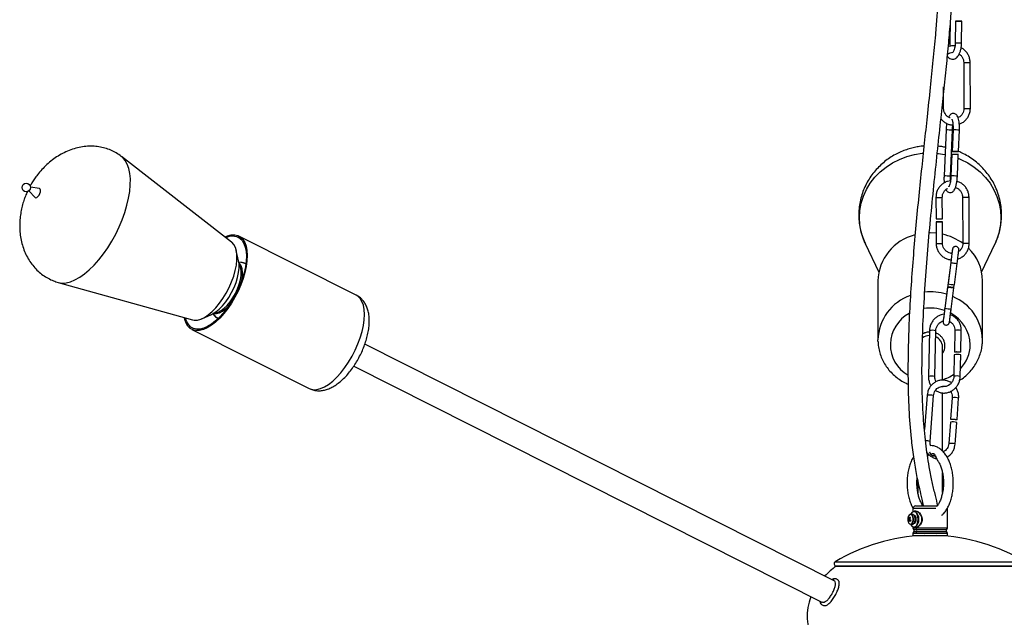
# Model space of a CAD drawing. Header units: millimetres. Extents: x 480 to 865, y 441 to 710.
# Tile 2 of 23: x 480 to 520, y 474 to 498. Entities that reach past the tile are written whole.
import ezdxf

# ---------------------------------------------------------------- set-up
doc = ezdxf.new("R2010")
doc.units = ezdxf.units.MM

msp = doc.modelspace()

# ---------------------------------------------------------------- linework, layer by layer
at = {"color": 7, "linetype": 'Continuous', "lineweight": 25}
for p, q in [((517.507, 497.098), (517.521, 497.968)), ((517.724, 497.966), (517.71, 497.09)), ((517.97, 497.086), (517.984, 497.962)), ((518.054, 496.29), (518.064, 494.42)), ((518.324, 494.421), (518.314, 496.291)), ((517.239, 494.415), (517.235, 495.291)), ((517.337, 493.545), (517.256, 491.677)), ((517.515, 491.665), (517.597, 493.533)), ((517.62, 493.546), (517.582, 492.673)), ((517.841, 492.662), (517.879, 493.534)), ((517.576, 492.553), (517.538, 491.678)), ((517.586, 492.764), (517.563, 492.772)), ((517.798, 491.666), (517.836, 492.542)), ((488.309, 488.989), (483.841, 492.46)), ((480.064, 491.065), (480.326, 490.804)), ((480.505, 491.159), (480.139, 491.214)), ((516.925, 490.805), (516.93, 489.931)), ((517.19, 489.932), (517.185, 490.806)), ((518.01, 490.811), (518.019, 488.941)), ((518.279, 488.942), (518.27, 490.812)), ((516.93, 489.811), (516.935, 488.935)), ((517.195, 488.936), (517.19, 489.812)), ((493.37, 486.832), (488.608, 489.232)), ((514.056, 488.927), (514.604, 487.771)), ((518.782, 487.771), (519.329, 488.927)), ((488.594, 488.229), (488.5, 488.649)), ((488.724, 488.158), (488.606, 488.168)), ((517.526, 488.163), (517.285, 486.308)), ((517.53, 488.152), (517.417, 487.285)), ((517.675, 487.252), (517.787, 488.118)), ((481.265, 487.348), (486.713, 485.822)), ((514.568, 487.415), (514.568, 485.015)), ((518.818, 485.015), (518.818, 487.415)), ((517.402, 487.166), (517.288, 486.297)), ((517.546, 486.264), (517.659, 487.133)), ((517.654, 487.134), (517.67, 487.252)), ((487.1, 485.871), (487.494, 486.044)), ((487.55, 486.072), (487.628, 485.983)), ((486.695, 485.437), (491.457, 483.037)), ((516.664, 485.387), (516.622, 483.524)), ((516.882, 483.519), (516.924, 485.381)), ((517.694, 485.395), (517.675, 484.525)), ((517.935, 484.519), (517.954, 485.389)), ((514.568, 484.963), (514.568, 485.015)), ((512.787, 475.227), (493.72, 484.836)), ((517.193, 483.376), (517.193, 484.735)), ((517.672, 484.406), (517.652, 483.533)), ((517.912, 483.527), (517.932, 484.4)), ((493.27, 483.943), (512.285, 474.36)), ((516.569, 482.766), (516.463, 481.369)), ((516.688, 480.887), (516.829, 482.746)), ((517.193, 480.49), (517.193, 482.858)), ((517.59, 482.661), (517.524, 481.792)), ((517.783, 481.772), (517.849, 482.641)), ((517.515, 481.673), (517.449, 480.801)), ((517.708, 480.781), (517.774, 481.653)), ((516.813, 480.307), (516.868, 480.307)), ((517.193, 478.805), (517.193, 479.6)), ((516.193, 479.258), (516.193, 478.796)), ((515.993, 478.162), (515.993, 478.028)), ((516.093, 478.262), (516.196, 478.262)), ((516.196, 478.262), (516.976, 478.262)), ((517.393, 477.374), (517.393, 478.162)), ((515.8, 477.758), (515.866, 477.739)), ((515.865, 477.679), (515.893, 477.69)), ((515.971, 477.92), (515.904, 477.92)), ((516.106, 478.045), (516.039, 478.045)), ((516.109, 477.82), (516.068, 477.82)), ((515.808, 477.656), (515.837, 477.668)), ((515.839, 477.675), (515.846, 477.675)), ((515.904, 477.52), (515.971, 477.52)), ((515.993, 477.412), (515.993, 477.374)), ((516.039, 477.395), (516.105, 477.395)), ((516.068, 477.62), (516.109, 477.62)), ((515.993, 477.15), (515.993, 477.062)), ((515.993, 477.062), (516.113, 477.062)), ((516.113, 477.062), (517.393, 477.062)), ((516.193, 477.062), (516.193, 477.049)), ((517.193, 477.049), (517.193, 477.062)), ((517.393, 477.062), (517.393, 477.15)), ((512.871, 475.829), (520.515, 475.829)), ((512.872, 475.817), (516.693, 475.817)), ((516.193, 475.829), (516.193, 475.817)), ((516.693, 475.817), (520.513, 475.817)), ((517.193, 475.817), (517.193, 475.829))]:
    msp.add_line(p, q, dxfattribs=at)
at = {"color": 8, "linetype": 'Continuous', "lineweight": 25}
for p, q in [((517.551, 492.49), (517.573, 492.483)), ((517.29, 486.307), (517.285, 486.308)), ((516.611, 480.346), (516.582, 480.346)), ((516.863, 480.31), (516.828, 480.31)), ((516.113, 478.162), (515.993, 478.162)), ((516.92, 478.162), (516.113, 478.162)), ((515.993, 477.374), (516.113, 477.374)), ((516.141, 477.299), (516.026, 477.299)), ((516.113, 477.374), (517.393, 477.374)), ((517.359, 477.299), (516.141, 477.299)), ((516.113, 477.15), (515.993, 477.15)), ((516.026, 477.225), (516.141, 477.225)), ((517.393, 477.15), (516.113, 477.15)), ((516.141, 477.225), (517.359, 477.225)), ((512.827, 475.987), (516.693, 475.987)), ((516.693, 475.987), (520.559, 475.987))]:
    msp.add_line(p, q, dxfattribs=at)
at = {"color": 7, "linetype": 'Continuous', "lineweight": 25, "flags": 128}
for points in [[(517.972, 497.963), (517.942, 497.963), (517.898, 497.964), (517.848, 497.965), (517.799, 497.966), (517.758, 497.966), (517.732, 497.966), (517.724, 497.966), (517.737, 497.966), (517.767, 497.965), (517.81, 497.964), (517.86, 497.964), (517.909, 497.963), (517.95, 497.962), (517.976, 497.962), (517.984, 497.962), (517.972, 497.963)], [(517.837, 492.662), (517.814, 492.662), (517.776, 492.663), (517.728, 492.665), (517.678, 492.667), (517.632, 492.67), (517.599, 492.672), (517.583, 492.673), (517.586, 492.673), (517.609, 492.673), (517.647, 492.672), (517.695, 492.67), (517.745, 492.668), (517.791, 492.665), (517.824, 492.663), (517.84, 492.662), (517.837, 492.662)], [(480.326, 490.804), (480.35, 490.791), (480.392, 490.8), (480.44, 490.835), (480.486, 490.891), (480.522, 490.961), (480.545, 491.032), (480.549, 491.095), (480.535, 491.139), (480.505, 491.159), (480.505, 491.159)], [(517.073, 489.811), (517.122, 489.811), (517.161, 489.812), (517.185, 489.812), (517.19, 489.812), (517.175, 489.813), (517.143, 489.813), (517.098, 489.813), (517.047, 489.812), (516.999, 489.812), (516.96, 489.812), (516.936, 489.811), (516.931, 489.811), (516.946, 489.811), (516.978, 489.811), (517.023, 489.811), (517.073, 489.811)], [(488.042, 489.196), (488.142, 489.237), (488.294, 489.275), (488.435, 489.28), (488.562, 489.252), (488.674, 489.191), (488.769, 489.098)], [(516.933, 489.35), (516.693, 489.362), (516.657, 489.362)], [(488.769, 489.098), (488.844, 488.975), (488.899, 488.824), (488.932, 488.648), (488.944, 488.449), (488.933, 488.231), (488.901, 487.998), (488.847, 487.753), (488.773, 487.501), (488.679, 487.246), (488.568, 486.993), (488.442, 486.746), (488.301, 486.509), (488.15, 486.285), (487.99, 486.08), (487.824, 485.897), (487.656, 485.737), (487.487, 485.606), (487.321, 485.503), (487.161, 485.433), (487.009, 485.394), (486.868, 485.389), (486.74, 485.417), (486.628, 485.478), (486.534, 485.571), (486.459, 485.694), (486.404, 485.845), (486.388, 485.913)], [(488.737, 489.049), (488.81, 488.929), (488.864, 488.782), (488.896, 488.611), (488.907, 488.418), (488.897, 488.206), (488.866, 487.979), (488.813, 487.741), (488.741, 487.496), (488.65, 487.249), (488.542, 487.003), (488.419, 486.762), (488.283, 486.532), (488.136, 486.315), (487.98, 486.116), (487.819, 485.937), (487.655, 485.782), (487.491, 485.654), (487.33, 485.555), (487.174, 485.486), (487.027, 485.449), (486.89, 485.444), (486.766, 485.471), (486.657, 485.531), (486.566, 485.621), (486.492, 485.74), (486.439, 485.887), (486.436, 485.9)], [(486.713, 485.822), (486.791, 485.808), (486.92, 485.815), (487.061, 485.855), (487.208, 485.926), (487.361, 486.029), (487.516, 486.16), (487.669, 486.318), (487.817, 486.498), (487.958, 486.697), (488.089, 486.912), (488.206, 487.137), (488.308, 487.368), (488.392, 487.601), (488.458, 487.83), (488.502, 488.051), (488.525, 488.26), (488.526, 488.453), (488.505, 488.624), (488.462, 488.772), (488.399, 488.892), (488.317, 488.983), (488.309, 488.989)], [(487.494, 486.044), (487.537, 486.065), (487.671, 486.148), (487.808, 486.261), (487.944, 486.399), (488.075, 486.561), (488.198, 486.741), (488.31, 486.935), (488.408, 487.138), (488.49, 487.344), (488.552, 487.549), (488.594, 487.746), (488.615, 487.932), (488.613, 488.1), (488.594, 488.229)], [(517.659, 487.133), (517.649, 487.135), (517.621, 487.139), (517.579, 487.144), (517.53, 487.151), (517.481, 487.157), (517.439, 487.162), (517.411, 487.166), (517.402, 487.166), (517.411, 487.165), (517.44, 487.161), (517.481, 487.155), (517.531, 487.148), (517.58, 487.142), (517.622, 487.137), (517.65, 487.134), (517.659, 487.133)], [(517.847, 484.51), (517.797, 484.511), (517.748, 484.513), (517.707, 484.517), (517.682, 484.521), (517.675, 484.526), (517.688, 484.53), (517.719, 484.533), (517.762, 484.534), (517.813, 484.533), (517.862, 484.531), (517.902, 484.528), (517.928, 484.523), (517.934, 484.519), (517.922, 484.515), (517.891, 484.512), (517.847, 484.51)], [(517.609, 481.776), (517.566, 481.782), (517.536, 481.787), (517.524, 481.792), (517.532, 481.795), (517.558, 481.796), (517.599, 481.795), (517.648, 481.792), (517.698, 481.788), (517.741, 481.783), (517.771, 481.777), (517.783, 481.773), (517.775, 481.77), (517.749, 481.768), (517.708, 481.769), (517.659, 481.772), (517.609, 481.776)], [(516.207, 477.72), (516.196, 477.828), (516.166, 477.922), (516.119, 477.993), (516.061, 478.03), (516, 478.03), (515.942, 477.993), (515.895, 477.922), (515.894, 477.919)], [(515.894, 477.521), (515.895, 477.517), (515.942, 477.447), (516, 477.41), (516.061, 477.41), (516.119, 477.447), (516.166, 477.517), (516.196, 477.612), (516.207, 477.72)], [(515.994, 477.602), (516.013, 477.672), (516.014, 477.75), (515.999, 477.824), (515.97, 477.881), (515.93, 477.914), (515.904, 477.92)], [(516.061, 477.602), (516.08, 477.672), (516.082, 477.75), (516.067, 477.824), (516.037, 477.881), (515.997, 477.914), (515.971, 477.92)], [(516.127, 477.72), (516.12, 477.786), (516.099, 477.842), (516.067, 477.879), (516.03, 477.892), (516.027, 477.892)], [(516.027, 477.548), (516.03, 477.547), (516.067, 477.561), (516.099, 477.598), (516.12, 477.654), (516.127, 477.72)], [(516.039, 478.045), (516.083, 478.035), (516.138, 477.992), (516.183, 477.92), (516.211, 477.826), (516.221, 477.72)], [(516.221, 477.72), (516.211, 477.614), (516.183, 477.52), (516.138, 477.448), (516.083, 477.405), (516.039, 477.395)]]:
    msp.add_lwpolyline(points, dxfattribs=at)
at = {"color": 8, "linetype": 'Continuous', "lineweight": 25, "flags": 128}
for points in [[(514.056, 488.927), (513.979, 489.108), (513.89, 489.392), (513.837, 489.683), (513.819, 489.978), (513.837, 490.273), (513.891, 490.564), (513.981, 490.848), (514.104, 491.12), (514.26, 491.379), (514.447, 491.62), (514.662, 491.84), (514.902, 492.036), (515.165, 492.207), (515.448, 492.35), (515.745, 492.463), (516.055, 492.544), (516.373, 492.594), (516.404, 492.597)], [(516.981, 492.597), (517.017, 492.593), (517.294, 492.552)], [(481.266, 487.347), (481.268, 487.347), (481.42, 487.324), (481.585, 487.333), (481.76, 487.376), (481.944, 487.452), (482.135, 487.558), (482.33, 487.695), (482.526, 487.861), (482.721, 488.052), (482.912, 488.268), (483.098, 488.505), (483.276, 488.76), (483.443, 489.031), (483.598, 489.313), (483.738, 489.603), (483.862, 489.897), (483.968, 490.192), (484.055, 490.485), (484.122, 490.77), (484.168, 491.046), (484.192, 491.307), (484.194, 491.552), (484.175, 491.777), (484.133, 491.978), (484.071, 492.155), (483.988, 492.304), (483.885, 492.423), (483.842, 492.46)], [(517.83, 492.395), (517.942, 492.348), (518.224, 492.205), (518.486, 492.034), (518.726, 491.837), (518.941, 491.617), (519.127, 491.376), (519.283, 491.117), (519.406, 490.844), (519.495, 490.56), (519.549, 490.269), (519.567, 489.974), (519.548, 489.679), (519.494, 489.388), (519.405, 489.104), (519.329, 488.927)], [(487.613, 486.109), (487.646, 486.111), (487.759, 486.14), (487.879, 486.202), (488.003, 486.295), (488.128, 486.415), (488.248, 486.56), (488.36, 486.723), (488.461, 486.901), (488.547, 487.086), (488.616, 487.274), (488.665, 487.458), (488.693, 487.633), (488.699, 487.792), (488.682, 487.931), (488.644, 488.045), (488.614, 488.095)], [(488.716, 487.424), (488.718, 487.432), (488.746, 487.606), (488.752, 487.766), (488.735, 487.904), (488.696, 488.018), (488.637, 488.104), (488.611, 488.127)], [(517.53, 488.152), (517.53, 488.152), (517.54, 488.15), (517.568, 488.146), (517.61, 488.14), (517.659, 488.134), (517.708, 488.127), (517.75, 488.122), (517.778, 488.119), (517.787, 488.118), (517.787, 488.118)], [(491.457, 483.037), (491.503, 483.017), (491.63, 482.989), (491.771, 482.994), (491.923, 483.033), (492.083, 483.103), (492.249, 483.206), (492.418, 483.337), (492.587, 483.497), (492.752, 483.68), (492.912, 483.885), (493.064, 484.109), (493.204, 484.346), (493.331, 484.593), (493.442, 484.846), (493.535, 485.101), (493.61, 485.353), (493.663, 485.598), (493.696, 485.831), (493.706, 486.049), (493.695, 486.248), (493.661, 486.424), (493.606, 486.575), (493.531, 486.698)], [(493.531, 486.698), (493.437, 486.791), (493.37, 486.832)], [(487.585, 486.092), (487.598, 486.089), (487.699, 486.084), (487.811, 486.114), (487.932, 486.176), (488.056, 486.268), (488.18, 486.389), (488.213, 486.426)], [(516.64, 480.342), (516.639, 480.341), (516.635, 480.34), (516.631, 480.339), (516.625, 480.34), (516.618, 480.343), (516.611, 480.346)], [(516.813, 480.307), (516.82, 480.307), (516.828, 480.31)], [(515.979, 477.606), (515.997, 477.674), (515.999, 477.749), (515.984, 477.82), (515.956, 477.875), (515.917, 477.907), (515.875, 477.911), (515.836, 477.885), (515.804, 477.834), (515.795, 477.805)], [(515.795, 477.635), (515.799, 477.62), (515.828, 477.564), (515.866, 477.533), (515.908, 477.529), (515.948, 477.555), (515.979, 477.606)]]:
    msp.add_lwpolyline(points, dxfattribs=at)
at = {"color": 7, "linetype": 'Continuous', "lineweight": 25}
msp.add_circle((479.966, 491.208), 0.173, dxfattribs=at)
at = {"color": 8, "linetype": 'Continuous', "lineweight": 25}
for centre, radius, start, end in [((517.496, 499.592), 2.494, 268.889, 270.2578), ((517.994, 506.561), 9.475, 268.284, 269.8563), ((518.122, 501.891), 5.602, 269.306, 270.7694), ((518.2, 501.621), 5.331, 269.9727, 271.2295), ((517.177, 496.659), 2.245, 269.9808, 271.5918), ((518.131, 500.005), 5.586, 269.3036, 270.771), ((518.209, 499.751), 5.331, 269.9727, 271.2295), ((517.309, 489.91), 3.635, 85.4594, 89.5585), ((517.594, 489.969), 3.577, 85.4243, 89.5897), ((517.227, 488.036), 3.64, 85.4632, 89.5562), ((517.513, 488.113), 3.564, 85.4189, 89.5991), ((516.992, 497.652), 6.848, 269.4384, 270.6354), ((517.071, 496.124), 5.319, 269.9716, 271.2312), ((518.078, 496.412), 5.602, 269.306, 270.7694), ((518.155, 496.142), 5.331, 269.9727, 271.2295), ((517.002, 495.782), 6.848, 269.4384, 270.6354), ((517.08, 494.267), 5.332, 269.9727, 271.2294), ((518.087, 494.526), 5.586, 269.3036, 270.771), ((518.165, 494.272), 5.331, 269.9727, 271.2295), ((488.703, 487.887), 0.271, 48.2206, 85.5823), ((516.693, 484.656), 2.306, 73.2606, 95.5142), ((516.533, 484.96), 1.966, 109.1569, 178.4118), ((516.874, 484.972), 1.945, 1.2651, 67.8291), ((516.508, 484.816), 1.432, 117.5716, 239.9758), ((516.693, 484.541), 1.763, 70.6336, 98.4412), ((517.934, 490.251), 4.006, 260.7318, 264.4515), ((516.839, 484.784), 1.479, 1.1992, 62.3143), ((487.831, 486.158), 0.268, 220.6743, 258.539), ((516.783, 484.885), 0.516, 74.1037, 103.3119), ((517.813, 484.88), 0.529, 74.475, 102.9444), ((516.898, 484.824), 1.42, 316.0056, 359.621), ((516.741, 483.021), 0.517, 74.1638, 103.2789), ((516.716, 485.015), 1.687, 286.435, 303.8161), ((517.771, 483.017), 0.529, 74.478, 102.9352), ((516.653, 482.151), 0.62, 73.5653, 97.7545), ((517.675, 482.063), 0.604, 73.2298, 98.085), ((516.528, 480.352), 0.558, 73.4109, 92.4337), ((517.534, 480.202), 0.605, 73.24, 98.0666), ((516.562, 480.362), 0.0514, 276.9608, 341.6089), ((512.82, 475.217), 0.0847, 85.5472, 156.8805)]:
    msp.add_arc(centre, radius, start, end, dxfattribs=at)
at = {"color": 7, "linetype": 'Continuous', "lineweight": 25}
for centre, radius, start, end in [((517.551, 488.976), 3.577, 85.4243, 89.5897), ((516.997, 496.778), 6.848, 269.4384, 270.6354), ((517.075, 495.263), 5.332, 269.9727, 271.2294), ((516.72, 487.15), 2.209, 53.6614, 77.6328), ((488.334, 488.682), 0.545, 42.2593, 117.5382), ((516.547, 487.355), 1.98, 103.8783, 178.2684), ((516.951, 487.399), 1.867, 0.4733, 45.9573), ((518.062, 491.239), 4.006, 260.7318, 264.4515), ((516.69, 484.664), 0.529, 93.3176, 126.1517), ((516.737, 484.725), 0.456, 1.1639, 66.5047), ((517.791, 483.89), 0.529, 74.475, 102.9444), ((517.6, 481.075), 0.604, 73.2304, 98.0894), ((516.568, 480.411), 0.1, 270, 316.266), ((516.815, 480.412), 0.103, 226.8354, 276.8607), ((516.75, 480.336), 0.00497, 160.9539, 222.9619), ((516.813, 480.407), 0.1, 228.0239, 270), ((516.093, 478.162), 0.1, 90, 180), ((516.103, 477.72), 0.32, 164.5463, 195.4537), ((516.036, 477.684), 0.247, 152.7881, 162.4928), ((515.959, 477.81), 0.168, 198.1295, 211.2096), ((516.054, 477.634), 0.246, 163.7752, 174.9948), ((515.893, 477.72), 0.078, 177.5032, 192.3533), ((515.975, 477.849), 0.168, 198.1295, 211.2096), ((515.841, 477.749), 0.0157, 83.545, 127.1176), ((515.841, 477.69), 0.0157, 263.545, 307.1176), ((516.185, 477.581), 0.388, 143.4345, 151.7119), ((516.137, 477.948), 0.394, 223.2397, 230.6287), ((516.206, 477.553), 0.388, 143.4345, 151.7119), ((515.788, 477.72), 0.078, 357.5032, 12.3533), ((516.153, 477.987), 0.394, 223.2397, 230.6287), ((516.434, 478.219), 0.693, 215.9233, 218.88), ((516.452, 477.433), 0.603, 155.6507, 159.6301), ((515.969, 477.756), 0.19, 211.9973, 222.806), ((516.075, 477.606), 0.246, 163.7752, 174.9948), ((515.891, 477.624), 0.105, 276.6792, 347.5144), ((515.958, 477.624), 0.105, 276.6792, 347.5144), ((516.093, 477.374), 0.1, 180, 228.1897), ((515.993, 477.262), 0.05, 311.8103, 48.1897), ((516.223, 477.372), 0.11, 179.1441, 221.4916), ((516.098, 477.262), 0.0568, 319.0019, 40.9981), ((517.393, 477.262), 0.05, 131.8103, 228.1897), ((517.293, 477.374), 0.1, 311.8103, 0), ((516.7, 469.58), 7.487, 91.9685, 121.1524), ((516.093, 477.15), 0.1, 131.8103, 180), ((516.223, 477.152), 0.11, 138.5084, 180.8559), ((516.686, 469.58), 7.487, 58.8476, 88.0315), ((517.293, 477.15), 0.1, 0, 48.1897), ((512.871, 475.914), 0.085, 121.1524, 270)]:
    msp.add_arc(centre, radius, start, end, dxfattribs=at)
for start_param, end_param in [(2.440517, 2.599252), (2.89255, 4.053059)]:
    msp.add_ellipse((516.693, 473.817), major_axis=(5, 0), ratio=0.62, start_param=start_param, end_param=end_param, dxfattribs=at)
for points, knots in [([(516.99, 478.286), (516.986, 478.31), (516.958, 478.489), (516.867, 478.821), (516.757, 479.318), (516.625, 479.983), (516.502, 480.836), (516.403, 481.945), (516.356, 483.177), (516.359, 484.489), (516.404, 485.852), (516.484, 487.243), (516.593, 488.671), (516.72, 490.066), (516.857, 491.434), (516.997, 492.755), (517.129, 493.976), (517.249, 495.095), (517.353, 496.113), (517.444, 497.068), (517.52, 497.944), (517.58, 498.729), (517.626, 499.425), (517.661, 500.031), (517.688, 500.566), (517.709, 501.055), (517.726, 501.477), (517.735, 501.743), (517.738, 501.848)], [0, 0, 0, 0, 0.002981, 0.022514, 0.04442, 0.068535, 0.110048, 0.154611, 0.209483, 0.264285, 0.317269, 0.377388, 0.434645, 0.491552, 0.547189, 0.600905, 0.652273, 0.696583, 0.739049, 0.779978, 0.819007, 0.854359, 0.886424, 0.915559, 0.939892, 0.962623, 0.985202, 1, 1, 1, 1]), ([(517.112, 500.484), (517.11, 500.442), (517.101, 500.241), (517.081, 499.864), (517.049, 499.336), (517.01, 498.754), (516.962, 498.111), (516.895, 497.318), (516.806, 496.366), (516.692, 495.253), (516.572, 494.126), (516.45, 492.996), (516.33, 491.873), (516.21, 490.711), (516.096, 489.519), (515.993, 488.311), (515.903, 487.075), (515.834, 485.849), (515.793, 484.621), (515.784, 483.41), (515.818, 482.199), (515.897, 481.149), (516.004, 480.278), (516.118, 479.595), (516.238, 479.024), (516.342, 478.59), (516.394, 478.355), (516.415, 478.26)], [0, 0, 0, 0, 0.006284, 0.030712, 0.057146, 0.085748, 0.116748, 0.150487, 0.198208, 0.247902, 0.300048, 0.346877, 0.395638, 0.446096, 0.497868, 0.550413, 0.603216, 0.659007, 0.710872, 0.764649, 0.81907, 0.872439, 0.906459, 0.938392, 0.967441, 0.986758, 1, 1, 1, 1]), ([(517.392, 496.533), (517.412, 496.51), (517.451, 496.467), (517.526, 496.427), (517.61, 496.414), (517.693, 496.432), (517.765, 496.477), (517.826, 496.543), (517.88, 496.633), (517.924, 496.749), (517.954, 496.883), (517.967, 496.998), (517.969, 497.066), (517.97, 497.086)], [0, 0, 0, 0, 0.0930467, 0.1786815, 0.2612018, 0.3477144, 0.431834, 0.5223234, 0.6253005, 0.7369326, 0.8472735, 0.9556941, 1, 1, 1, 1]), ([(517.698, 496.957), (517.662, 496.959), (517.578, 496.964), (517.485, 496.95), (517.435, 496.928), (517.429, 496.926)], [0, 0, 0, 0, 0.398268, 0.930736, 1, 1, 1, 1]), ([(517.515, 496.946), (517.514, 496.952), (517.508, 496.991), (517.506, 497.045), (517.507, 497.09), (517.507, 497.098)], [0, 0, 0, 0, 0.1216327, 0.8451447, 1, 1, 1, 1]), ([(517.71, 497.09), (517.709, 497.07), (517.707, 497.01), (517.695, 496.913), (517.671, 496.813), (517.639, 496.736), (517.609, 496.689), (517.59, 496.676), (517.595, 496.678), (517.596, 496.678)], [0, 0, 0, 0, 0.091047, 0.266171, 0.439293, 0.607503, 0.76828, 0.921992, 1, 1, 1, 1]), ([(518.314, 496.291), (518.313, 496.319), (518.31, 496.396), (518.279, 496.519), (518.215, 496.651), (518.122, 496.765), (518.033, 496.844), (517.97, 496.873), (517.951, 496.882)], [0, 0, 0, 0, 0.1159581, 0.3156906, 0.5156814, 0.7156473, 0.9155682, 1, 1, 1, 1]), ([(517.401, 496.623), (517.401, 496.624), (517.429, 496.65), (517.502, 496.678), (517.576, 496.704), (517.614, 496.701), (517.614, 496.701)], [0, 0, 0, 0, 0.006719, 0.501052, 0.995837, 1, 1, 1, 1]), ([(517.872, 496.627), (517.891, 496.614), (517.941, 496.581), (518.001, 496.5), (518.046, 496.397), (518.051, 496.324), (518.054, 496.29)], [0, 0, 0, 0, 0.167855, 0.454468, 0.740831, 1, 1, 1, 1]), ([(517.511, 494.031), (517.493, 494.037), (517.439, 494.054), (517.363, 494.114), (517.292, 494.203), (517.247, 494.307), (517.242, 494.38), (517.239, 494.415)], [0, 0, 0, 0, 0.109451, 0.33771, 0.56582, 0.793732, 1, 1, 1, 1]), ([(517.879, 493.534), (517.88, 493.559), (517.883, 493.629), (517.88, 493.744), (517.868, 493.872), (517.846, 493.986), (517.817, 494.075), (517.778, 494.142), (517.727, 494.189), (517.66, 494.217), (517.586, 494.213), (517.525, 494.181), (517.48, 494.135), (517.454, 494.097), (517.442, 494.068), (517.44, 494.064)], [0, 0, 0, 0, 0.0536731, 0.1563738, 0.2600587, 0.3660514, 0.4777809, 0.5639181, 0.6323604, 0.6987216, 0.7720028, 0.8363886, 0.9030113, 0.9847918, 1, 1, 1, 1]), ([(518.064, 494.42), (518.063, 494.402), (518.061, 494.347), (518.036, 494.255), (517.978, 494.156), (517.905, 494.082), (517.847, 494.055), (517.824, 494.044)], [0, 0, 0, 0, 0.110536, 0.352074, 0.59421, 0.836441, 1, 1, 1, 1]), ([(517.875, 493.783), (517.91, 493.797), (517.992, 493.828), (518.102, 493.91), (518.2, 494.018), (518.272, 494.146), (518.316, 494.283), (518.321, 494.376), (518.324, 494.421)], [0, 0, 0, 0, 0.138207, 0.31349, 0.488808, 0.664173, 0.839591, 1, 1, 1, 1]), ([(517.131, 493.996), (517.145, 493.977), (517.188, 493.92), (517.285, 493.846), (517.415, 493.78), (517.53, 493.747), (517.599, 493.747), (517.619, 493.747)], [0, 0, 0, 0, 0.121828, 0.378743, 0.635585, 0.892354, 1, 1, 1, 1]), ([(517.366, 493.81), (517.361, 493.782), (517.349, 493.713), (517.341, 493.621), (517.338, 493.559), (517.337, 493.545)], [0, 0, 0, 0, 0.33263, 0.841087, 1, 1, 1, 1]), ([(517.573, 493.977), (517.572, 493.978), (517.57, 493.98), (517.581, 493.961), (517.594, 493.918), (517.609, 493.845), (517.619, 493.749), (517.623, 493.645), (517.621, 493.575), (517.62, 493.546)], [0, 0, 0, 0, 0.038912, 0.165729, 0.313054, 0.481673, 0.66523, 0.85718, 1, 1, 1, 1]), ([(517.597, 493.533), (517.598, 493.555), (517.601, 493.617), (517.609, 493.692), (517.617, 493.737), (517.619, 493.747)], [0, 0, 0, 0, 0.288503, 0.840406, 1, 1, 1, 1]), ([(483.84, 492.457), (483.821, 492.473), (483.737, 492.543), (483.571, 492.642), (483.344, 492.749), (483.102, 492.826), (482.85, 492.873), (482.589, 492.889), (482.321, 492.873), (482.049, 492.824), (481.773, 492.741), (481.508, 492.628), (481.256, 492.488), (481.021, 492.326), (480.799, 492.14), (480.597, 491.937), (480.433, 491.742), (480.302, 491.561), (480.203, 491.411), (480.149, 491.31), (480.126, 491.268)], [0, 0, 0, 0, 0.01737, 0.074592, 0.131865, 0.189509, 0.247801, 0.307108, 0.367795, 0.430229, 0.494791, 0.561918, 0.624736, 0.688804, 0.753723, 0.81851, 0.879873, 0.923983, 0.967961, 1, 1, 1, 1]), ([(516.439, 492.889), (516.421, 492.889), (516.362, 492.886), (516.234, 492.867), (516.051, 492.836), (515.835, 492.78), (515.614, 492.704), (515.387, 492.606), (515.163, 492.485), (514.944, 492.34), (514.736, 492.173), (514.541, 491.984), (514.363, 491.774), (514.204, 491.546), (514.068, 491.301), (513.957, 491.041), (513.872, 490.768), (513.816, 490.486), (513.789, 490.198), (513.794, 489.905), (513.83, 489.612), (513.901, 489.322), (513.978, 489.091), (514.042, 488.964), (514.061, 488.926)], [0, 0, 0, 0, 0.0093762, 0.0325585, 0.0710117, 0.1111232, 0.1542942, 0.1994883, 0.2462765, 0.2943139, 0.3433525, 0.3932079, 0.443744, 0.4948613, 0.5464905, 0.5985877, 0.651131, 0.7041188, 0.7575678, 0.8115124, 0.8660025, 0.9210975, 0.9768886, 1, 1, 1, 1]), ([(517.306, 492.838), (517.302, 492.839), (517.241, 492.855), (517.142, 492.87), (517.047, 492.88), (517.011, 492.884)], [0, 0, 0, 0, 0.0399323, 0.6356275, 1, 1, 1, 1]), ([(519.329, 488.93), (519.362, 489.004), (519.434, 489.164), (519.513, 489.424), (519.57, 489.706), (519.596, 489.994), (519.591, 490.287), (519.555, 490.58), (519.486, 490.871), (519.384, 491.157), (519.254, 491.424), (519.1, 491.669), (518.928, 491.891), (518.734, 492.095), (518.522, 492.28), (518.292, 492.442), (518.065, 492.574), (517.91, 492.641), (517.842, 492.67)], [0, 0, 0, 0, 0.053845, 0.117156, 0.181003, 0.245405, 0.310405, 0.376061, 0.442447, 0.509671, 0.577877, 0.639962, 0.70214, 0.764381, 0.826627, 0.888768, 0.950593, 1, 1, 1, 1]), ([(517.517, 491.476), (517.478, 491.47), (517.392, 491.457), (517.266, 491.401), (517.147, 491.316), (517.049, 491.207), (516.976, 491.079), (516.932, 490.942), (516.928, 490.849), (516.925, 490.805)], [0, 0, 0, 0, 0.119225, 0.268081, 0.416949, 0.565845, 0.714783, 0.863765, 1, 1, 1, 1]), ([(517.256, 491.677), (517.255, 491.653), (517.252, 491.582), (517.254, 491.484), (517.261, 491.418), (517.264, 491.393)], [0, 0, 0, 0, 0.2455196, 0.7153082, 1, 1, 1, 1]), ([(517.331, 491.12), (517.341, 491.102), (517.36, 491.066), (517.408, 491.022), (517.475, 490.994), (517.55, 490.998), (517.61, 491.03), (517.655, 491.076), (517.695, 491.139), (517.731, 491.229), (517.762, 491.348), (517.784, 491.482), (517.794, 491.59), (517.797, 491.652), (517.798, 491.666)], [0, 0, 0, 0, 0.07442, 0.146018, 0.215438, 0.292098, 0.359452, 0.429146, 0.514697, 0.62931, 0.747023, 0.857917, 0.966167, 1, 1, 1, 1]), ([(517.538, 491.678), (517.537, 491.656), (517.534, 491.594), (517.523, 491.493), (517.504, 491.387), (517.481, 491.306), (517.462, 491.257), (517.447, 491.236), (517.45, 491.239), (517.451, 491.24)], [0, 0, 0, 0, 0.100721, 0.293398, 0.484523, 0.670962, 0.825666, 0.959413, 1, 1, 1, 1]), ([(517.517, 491.471), (517.515, 491.505), (517.512, 491.568), (517.514, 491.636), (517.515, 491.665)], [0, 0, 0, 0, 0.556171, 1, 1, 1, 1]), ([(518.27, 490.812), (518.269, 490.84), (518.265, 490.917), (518.234, 491.04), (518.17, 491.172), (518.079, 491.288), (517.964, 491.379), (517.861, 491.436), (517.796, 491.451), (517.778, 491.455)], [0, 0, 0, 0, 0.097256, 0.264774, 0.432509, 0.600224, 0.7679, 0.935529, 1, 1, 1, 1]), ([(480.013, 491.042), (479.985, 490.981), (479.937, 490.878), (479.872, 490.7), (479.812, 490.507), (479.757, 490.271), (479.717, 490.018), (479.697, 489.751), (479.7, 489.477), (479.729, 489.202), (479.784, 488.932), (479.866, 488.672), (479.974, 488.426), (480.107, 488.198), (480.262, 487.99), (480.438, 487.805), (480.634, 487.645), (480.847, 487.512), (481.059, 487.411), (481.204, 487.368), (481.268, 487.349)], [0, 0, 0, 0, 0.0450569, 0.0756428, 0.1265533, 0.1800167, 0.2376072, 0.2976589, 0.3591697, 0.4212686, 0.4832894, 0.5447678, 0.605427, 0.6651535, 0.7239702, 0.7820097, 0.8394903, 0.8966941, 0.953947, 1, 1, 1, 1]), ([(517.185, 490.806), (517.186, 490.823), (517.188, 490.879), (517.212, 490.971), (517.272, 491.069), (517.335, 491.136), (517.382, 491.159), (517.395, 491.165)], [0, 0, 0, 0, 0.119149, 0.37951, 0.640515, 0.901622, 1, 1, 1, 1]), ([(517.717, 491.202), (517.742, 491.194), (517.803, 491.175), (517.885, 491.112), (517.957, 491.022), (518.001, 490.918), (518.007, 490.845), (518.01, 490.811)], [0, 0, 0, 0, 0.148456, 0.366718, 0.584837, 0.802766, 1, 1, 1, 1]), ([(516.935, 488.935), (516.936, 488.906), (516.939, 488.829), (516.97, 488.706), (517.034, 488.574), (517.126, 488.459), (517.24, 488.366), (517.371, 488.302), (517.475, 488.27), (517.534, 488.269), (517.545, 488.269)], [0, 0, 0, 0, 0.085388, 0.232465, 0.379733, 0.526982, 0.674198, 0.821372, 0.968504, 1, 1, 1, 1]), ([(517.578, 488.528), (517.559, 488.529), (517.502, 488.53), (517.413, 488.567), (517.319, 488.634), (517.248, 488.725), (517.203, 488.828), (517.197, 488.901), (517.195, 488.936)], [0, 0, 0, 0, 0.091454, 0.276849, 0.462202, 0.647434, 0.832505, 1, 1, 1, 1]), ([(517.805, 488.294), (517.85, 488.31), (517.94, 488.344), (518.057, 488.431), (518.156, 488.539), (518.228, 488.667), (518.272, 488.804), (518.277, 488.897), (518.279, 488.942)], [0, 0, 0, 0, 0.165383, 0.335139, 0.504928, 0.674763, 0.844649, 1, 1, 1, 1]), ([(518.019, 488.941), (518.019, 488.923), (518.017, 488.868), (517.992, 488.775), (517.932, 488.679), (517.88, 488.619), (517.847, 488.601), (517.846, 488.601)], [0, 0, 0, 0, 0.131937, 0.42024, 0.709256, 0.998386, 1, 1, 1, 1]), ([(517.597, 488.688), (517.597, 488.688), (517.597, 488.689), (517.596, 488.676), (517.592, 488.643), (517.584, 488.577), (517.572, 488.484), (517.558, 488.371), (517.543, 488.257), (517.534, 488.183), (517.53, 488.152)], [0, 0, 0, 0, 0.019304, 0.102794, 0.236342, 0.394043, 0.556331, 0.719487, 0.882874, 1, 1, 1, 1]), ([(517.787, 488.118), (517.79, 488.141), (517.799, 488.207), (517.813, 488.314), (517.828, 488.431), (517.84, 488.53), (517.85, 488.606), (517.854, 488.646), (517.856, 488.663), (517.857, 488.669), (517.857, 488.679), (517.857, 488.69), (517.854, 488.71), (517.845, 488.74), (517.823, 488.772), (517.787, 488.799), (517.742, 488.813), (517.696, 488.81), (517.66, 488.794), (517.635, 488.774), (517.618, 488.753), (517.608, 488.734), (517.603, 488.72), (517.601, 488.712), (517.6, 488.707), (517.599, 488.702), (517.597, 488.694), (517.595, 488.677), (517.588, 488.629), (517.581, 488.576), (517.575, 488.535), (517.574, 488.528)], [0, 0, 0, 0, 0.041488, 0.120871, 0.200405, 0.279975, 0.359636, 0.439596, 0.480356, 0.5044, 0.510913, 0.517318, 0.529678, 0.547481, 0.573133, 0.599548, 0.627898, 0.657066, 0.679965, 0.699094, 0.715227, 0.728356, 0.737778, 0.743342, 0.748439, 0.756134, 0.773305, 0.828503, 0.904835, 0.985379, 1, 1, 1, 1]), ([(488.878, 488.103), (488.865, 488.112), (488.823, 488.141), (488.755, 488.159), (488.701, 488.156), (488.683, 488.156)], [0, 0, 0, 0, 0.23397, 0.741839, 1, 1, 1, 1]), ([(517.54, 488.269), (517.537, 488.246), (517.532, 488.211), (517.528, 488.175), (517.526, 488.163)], [0, 0, 0, 0, 0.651415, 1, 1, 1, 1]), ([(491.459, 483.041), (491.482, 483.028), (491.553, 482.99), (491.684, 482.957), (491.844, 482.94), (492.007, 482.954), (492.173, 482.993), (492.342, 483.061), (492.515, 483.158), (492.69, 483.285), (492.861, 483.438), (493.025, 483.613), (493.179, 483.806), (493.322, 484.013), (493.453, 484.232), (493.57, 484.459), (493.672, 484.693), (493.757, 484.929), (493.825, 485.166), (493.873, 485.402), (493.901, 485.635), (493.905, 485.863), (493.884, 486.074), (493.838, 486.263), (493.771, 486.426), (493.707, 486.533), (493.667, 486.584), (493.661, 486.593)], [0, 0, 0, 0, 0.017151, 0.052689, 0.087981, 0.123995, 0.161671, 0.201811, 0.244718, 0.289772, 0.335597, 0.381045, 0.425922, 0.470318, 0.514394, 0.558321, 0.602264, 0.646344, 0.690734, 0.735636, 0.781283, 0.8279, 0.87555, 0.917346, 0.956439, 0.993149, 1, 1, 1, 1]), ([(493.661, 486.593), (493.633, 486.625), (493.568, 486.701), (493.467, 486.783), (493.391, 486.818), (493.366, 486.83)], [0, 0, 0, 0, 0.339641, 0.789505, 1, 1, 1, 1]), ([(517.218, 485.781), (517.218, 485.78), (517.217, 485.769), (517.216, 485.763), (517.216, 485.757), (517.215, 485.747), (517.215, 485.736), (517.218, 485.716), (517.228, 485.687), (517.249, 485.654), (517.285, 485.627), (517.331, 485.613), (517.376, 485.617), (517.412, 485.632), (517.438, 485.653), (517.454, 485.673), (517.464, 485.692), (517.469, 485.706), (517.472, 485.714), (517.473, 485.719), (517.474, 485.724), (517.475, 485.732), (517.478, 485.75), (517.484, 485.797), (517.495, 485.875), (517.509, 485.978), (517.524, 486.097), (517.537, 486.195), (517.545, 486.251), (517.546, 486.264)], [0, 0, 0, 0, 0.009392, 0.059386, 0.088878, 0.096868, 0.104724, 0.119885, 0.141721, 0.173186, 0.205586, 0.240359, 0.276137, 0.304224, 0.327687, 0.347476, 0.36358, 0.375136, 0.381962, 0.388213, 0.397652, 0.418713, 0.486419, 0.580047, 0.678841, 0.776672, 0.874295, 0.971855, 1, 1, 1, 1]), ([(517.288, 486.297), (517.286, 486.275), (517.277, 486.209), (517.263, 486.102), (517.248, 485.987), (517.235, 485.89), (517.225, 485.817), (517.22, 485.782), (517.218, 485.77), (517.218, 485.771), (517.218, 485.771)], [0, 0, 0, 0, 0.086425, 0.251777, 0.417381, 0.582884, 0.748116, 0.912381, 0.991673, 1, 1, 1, 1]), ([(517.285, 486.308), (517.282, 486.286), (517.273, 486.22), (517.262, 486.131), (517.255, 486.074), (517.252, 486.054)], [0, 0, 0, 0, 0.256208, 0.746435, 1, 1, 1, 1]), ([(517.51, 486.022), (517.512, 486.034), (517.518, 486.082), (517.528, 486.16), (517.536, 486.224), (517.539, 486.246)], [0, 0, 0, 0, 0.171553, 0.72664, 1, 1, 1, 1]), ([(487.614, 486.001), (487.623, 485.99), (487.654, 485.95), (487.704, 485.91), (487.751, 485.895), (487.762, 485.891)], [0, 0, 0, 0, 0.2167793, 0.8015932, 1, 1, 1, 1]), ([(517.257, 486.055), (517.216, 486.049), (517.13, 486.036), (517.005, 485.979), (516.889, 485.894), (516.792, 485.786), (516.72, 485.658), (516.675, 485.523), (516.668, 485.43), (516.664, 485.387)], [0, 0, 0, 0, 0.127974, 0.274821, 0.422074, 0.569819, 0.718043, 0.866667, 1, 1, 1, 1]), ([(516.924, 485.381), (516.925, 485.398), (516.928, 485.454), (516.954, 485.545), (517.011, 485.644), (517.09, 485.722), (517.163, 485.769), (517.208, 485.779), (517.22, 485.781)], [0, 0, 0, 0, 0.09741, 0.305384, 0.513527, 0.721569, 0.930251, 1, 1, 1, 1]), ([(517.478, 485.764), (517.482, 485.763), (517.52, 485.75), (517.58, 485.698), (517.647, 485.612), (517.689, 485.507), (517.692, 485.432), (517.694, 485.395)], [0, 0, 0, 0, 0.03328, 0.27952, 0.524311, 0.766629, 1, 1, 1, 1]), ([(517.954, 485.389), (517.954, 485.417), (517.953, 485.494), (517.927, 485.617), (517.868, 485.749), (517.783, 485.866), (517.674, 485.956), (517.584, 486.011), (517.529, 486.024), (517.52, 486.026)], [0, 0, 0, 0, 0.099359, 0.272772, 0.446321, 0.619475, 0.792047, 0.963966, 1, 1, 1, 1]), ([(516.663, 485.329), (516.63, 485.327), (516.551, 485.322), (516.457, 485.294), (516.404, 485.261), (516.39, 485.253)], [0, 0, 0, 0, 0.342157, 0.821798, 1, 1, 1, 1]), ([(517.193, 484.471), (517.2, 484.481), (517.236, 484.524), (517.273, 484.618), (517.298, 484.745), (517.288, 484.875), (517.248, 484.998), (517.179, 485.11), (517.084, 485.203), (516.996, 485.263), (516.937, 485.282), (516.922, 485.287)], [0, 0, 0, 0, 0.036329, 0.168329, 0.299615, 0.430304, 0.560691, 0.691105, 0.821906, 0.953284, 1, 1, 1, 1]), ([(514.572, 484.961), (514.574, 484.902), (514.579, 484.762), (514.623, 484.544), (514.699, 484.312), (514.805, 484.09), (514.938, 483.883), (515.098, 483.692), (515.281, 483.52), (515.487, 483.372), (515.66, 483.269), (515.769, 483.226), (515.798, 483.214)], [0, 0, 0, 0, 0.080084, 0.189393, 0.298705, 0.408132, 0.517767, 0.627681, 0.737913, 0.848477, 0.95936, 1, 1, 1, 1]), ([(517.89, 483.374), (517.905, 483.382), (517.994, 483.434), (518.14, 483.553), (518.322, 483.729), (518.478, 483.926), (518.607, 484.139), (518.707, 484.366), (518.777, 484.601), (518.812, 484.819), (518.816, 484.957), (518.818, 485.015)], [0, 0, 0, 0, 0.02606, 0.153639, 0.28095, 0.407919, 0.534491, 0.660637, 0.786367, 0.911728, 1, 1, 1, 1]), ([(517.553, 483.264), (517.529, 483.28), (517.466, 483.325), (517.349, 483.364), (517.209, 483.383), (517.07, 483.369), (516.937, 483.324), (516.818, 483.25), (516.716, 483.15), (516.638, 483.03), (516.587, 482.9), (516.575, 482.809), (516.569, 482.766)], [0, 0, 0, 0, 0.064379, 0.170224, 0.275646, 0.380685, 0.485485, 0.590198, 0.695033, 0.800155, 0.905642, 1, 1, 1, 1]), ([(516.622, 483.524), (516.623, 483.496), (516.623, 483.42), (516.652, 483.298), (516.688, 483.2), (516.721, 483.156), (516.725, 483.151)], [0, 0, 0, 0, 0.211407, 0.580379, 0.949641, 1, 1, 1, 1]), ([(516.93, 483.313), (516.916, 483.345), (516.887, 483.409), (516.884, 483.481), (516.882, 483.519)], [0, 0, 0, 0, 0.489116, 1, 1, 1, 1]), ([(516.908, 482.958), (516.947, 482.935), (517.027, 482.888), (517.162, 482.854), (517.303, 482.85), (517.441, 482.877), (517.571, 482.934), (517.687, 483.019), (517.784, 483.128), (517.857, 483.255), (517.902, 483.391), (517.909, 483.483), (517.912, 483.527)], [0, 0, 0, 0, 0.098832, 0.199767, 0.300512, 0.401207, 0.502042, 0.603156, 0.704608, 0.806389, 0.908445, 1, 1, 1, 1]), ([(517.652, 483.533), (517.651, 483.515), (517.648, 483.46), (517.622, 483.369), (517.566, 483.27), (517.487, 483.19), (517.392, 483.136), (517.291, 483.109), (517.225, 483.116), (517.193, 483.119)], [0, 0, 0, 0, 0.072932, 0.228645, 0.384484, 0.540248, 0.696492, 0.853881, 1, 1, 1, 1]), ([(516.829, 482.746), (516.831, 482.764), (516.837, 482.818), (516.867, 482.906), (516.928, 482.997), (517.009, 483.067), (517.105, 483.108), (517.177, 483.124), (517.213, 483.117), (517.215, 483.117)], [0, 0, 0, 0, 0.08386, 0.262522, 0.441841, 0.622341, 0.804811, 0.989547, 1, 1, 1, 1]), ([(517.526, 482.92), (517.535, 482.907), (517.564, 482.862), (517.589, 482.772), (517.59, 482.697), (517.59, 482.661)], [0, 0, 0, 0, 0.179049, 0.596553, 1, 1, 1, 1]), ([(517.849, 482.641), (517.85, 482.669), (517.853, 482.746), (517.833, 482.87), (517.792, 482.991), (517.749, 483.055), (517.733, 483.079)], [0, 0, 0, 0, 0.181287, 0.497903, 0.815316, 1, 1, 1, 1]), ([(516.72, 480.688), (516.709, 480.717), (516.686, 480.781), (516.687, 480.849), (516.688, 480.887)], [0, 0, 0, 0, 0.45864, 1, 1, 1, 1]), ([(517.163, 477.882), (517.19, 477.906), (517.257, 477.968), (517.349, 478.096), (517.44, 478.258), (517.514, 478.441), (517.572, 478.64), (517.611, 478.85), (517.629, 479.039), (517.633, 479.195), (517.63, 479.351), (517.613, 479.534), (517.576, 479.745), (517.52, 479.945), (517.446, 480.131), (517.355, 480.299), (517.247, 480.444), (517.124, 480.564), (516.989, 480.652), (516.849, 480.707), (516.755, 480.714), (516.711, 480.718)], [0, 0, 0, 0, 0.0373407, 0.0927617, 0.1493127, 0.206222, 0.2630042, 0.3195813, 0.3759958, 0.4102612, 0.4402112, 0.4965547, 0.5530546, 0.6097897, 0.6668725, 0.7243849, 0.782298, 0.8401398, 0.8969403, 0.9516719, 1, 1, 1, 1]), ([(517.449, 480.801), (517.447, 480.784), (517.441, 480.729), (517.41, 480.641), (517.349, 480.551), (517.283, 480.49), (517.236, 480.471), (517.22, 480.464)], [0, 0, 0, 0, 0.117686, 0.368414, 0.620065, 0.873374, 1, 1, 1, 1]), ([(517.376, 480.252), (517.403, 480.267), (517.472, 480.306), (517.561, 480.398), (517.639, 480.517), (517.69, 480.648), (517.702, 480.739), (517.708, 480.781)], [0, 0, 0, 0, 0.148682, 0.366465, 0.584844, 0.803982, 1, 1, 1, 1]), ([(516.013, 480.255), (516.002, 480.239), (515.958, 480.171), (515.898, 480.03), (515.833, 479.838), (515.787, 479.631), (515.759, 479.416), (515.75, 479.197), (515.76, 478.979), (515.788, 478.764), (515.834, 478.558), (515.9, 478.366), (515.955, 478.237), (515.991, 478.179), (515.995, 478.173)], [0, 0, 0, 0, 0.031313, 0.127408, 0.223482, 0.319224, 0.414651, 0.509891, 0.605112, 0.700467, 0.796117, 0.892259, 0.989067, 1, 1, 1, 1]), ([(516.571, 480.426), (516.572, 480.423), (516.6, 480.379), (516.676, 480.311), (516.795, 480.233), (516.89, 480.192), (516.943, 480.185), (516.949, 480.185)], [0, 0, 0, 0, 0.023372, 0.335292, 0.646545, 0.95675, 1, 1, 1, 1]), ([(516.686, 480.395), (516.691, 480.389), (516.707, 480.37), (516.73, 480.348), (516.746, 480.332)], [0, 0, 0, 0, 0.297912, 1, 1, 1, 1]), ([(516.847, 480.32), (516.847, 480.32), (516.846, 480.32), (516.855, 480.319), (516.877, 480.304), (516.908, 480.261), (516.94, 480.202), (516.964, 480.151), (516.983, 480.127), (516.986, 480.124)], [0, 0, 0, 0, 0.020002, 0.168055, 0.394766, 0.584293, 0.771667, 0.970476, 1, 1, 1, 1]), ([(516.985, 480.121), (517.006, 480.091), (517.051, 480.026), (517.111, 479.895), (517.164, 479.74), (517.203, 479.568), (517.228, 479.386), (517.231, 479.262), (517.232, 479.201)], [0, 0, 0, 0, 0.143736, 0.313764, 0.484786, 0.657094, 0.83047, 1, 1, 1, 1]), ([(516.415, 478.26), (516.396, 478.286), (516.352, 478.346), (516.29, 478.468), (516.234, 478.619), (516.191, 478.787), (516.163, 478.968), (516.152, 479.156), (516.152, 479.301), (516.162, 479.379), (516.164, 479.396)], [0, 0, 0, 0, 0.110017, 0.249759, 0.390111, 0.531517, 0.673868, 0.816872, 0.960177, 1, 1, 1, 1]), ([(517.232, 479.201), (517.232, 479.168), (517.231, 479.072), (517.216, 478.915), (517.183, 478.737), (517.136, 478.572), (517.076, 478.427), (517.014, 478.314), (516.971, 478.261), (516.954, 478.24)], [0, 0, 0, 0, 0.0841673, 0.2465167, 0.4084955, 0.5695413, 0.729262, 0.8873867, 1, 1, 1, 1]), ([(515.816, 477.723), (515.82, 477.723), (515.837, 477.722), (515.855, 477.721), (515.867, 477.72)], [0, 0, 0, 0, 0.272608, 1, 1, 1, 1]), ([(515.875, 477.708), (515.861, 477.707), (515.841, 477.705), (515.822, 477.704), (515.817, 477.703)], [0, 0, 0, 0, 0.760231, 1, 1, 1, 1]), ([(515.879, 477.759), (515.868, 477.76), (515.852, 477.761), (515.836, 477.762), (515.831, 477.762)], [0, 0, 0, 0, 0.701313, 1, 1, 1, 1]), ([(515.843, 477.765), (515.847, 477.765), (515.86, 477.764), (515.872, 477.763), (515.88, 477.762)], [0, 0, 0, 0, 0.345958, 1, 1, 1, 1]), ([(515.903, 477.681), (515.89, 477.68), (515.872, 477.679), (515.855, 477.678), (515.85, 477.678)], [0, 0, 0, 0, 0.756142, 1, 1, 1, 1]), ([(516.069, 478.037), (516.076, 478.043), (516.098, 478.061), (516.152, 478.053), (516.22, 478.017), (516.289, 477.95), (516.345, 477.856), (516.366, 477.772), (516.367, 477.727), (516.367, 477.72)], [0, 0, 0, 0, 0.089565, 0.258532, 0.420682, 0.59256, 0.780184, 0.967865, 1, 1, 1, 1]), ([(516.367, 477.72), (516.365, 477.692), (516.36, 477.63), (516.322, 477.54), (516.261, 477.458), (516.186, 477.401), (516.121, 477.378), (516.092, 477.39), (516.081, 477.395)], [0, 0, 0, 0, 0.142346, 0.311095, 0.495224, 0.693587, 0.883253, 1, 1, 1, 1]), ([(516.105, 477.396), (516.106, 477.395), (516.125, 477.39), (516.178, 477.412), (516.251, 477.465), (516.312, 477.545), (516.35, 477.633), (516.355, 477.693), (516.357, 477.72)], [0, 0, 0, 0, 0.007977, 0.222234, 0.445882, 0.652695, 0.841356, 1, 1, 1, 1]), ([(516.357, 477.72), (516.357, 477.726), (516.356, 477.768), (516.345, 477.812), (516.317, 477.881), (516.278, 477.944), (516.211, 478.007), (516.149, 478.042), (516.119, 478.041), (516.106, 478.041)], [0, 0, 0, 0, 0.037547, 0.24255, 0.257366, 0.477964, 0.68094, 0.872912, 1, 1, 1, 1]), ([(512.827, 475.296), (512.805, 475.298), (512.765, 475.303), (512.723, 475.28), (512.704, 475.269)], [0, 0, 0, 0, 0.549727, 1, 1, 1, 1]), ([(512.966, 475.24), (512.951, 475.253), (512.922, 475.278), (512.874, 475.299), (512.84, 475.297), (512.827, 475.296)], [0, 0, 0, 0, 0.38786, 0.753349, 1, 1, 1, 1]), ([(512.288, 474.366), (512.304, 474.358), (512.343, 474.338), (512.428, 474.367), (512.527, 474.443), (512.627, 474.561), (512.707, 474.689), (512.773, 474.822), (512.823, 474.954), (512.848, 475.083), (512.841, 475.182), (512.805, 475.212), (512.787, 475.227)], [0, 0, 0, 0, 0.071497, 0.178507, 0.285508, 0.392684, 0.499635, 0.571347, 0.67853, 0.785683, 0.894004, 1, 1, 1, 1]), ([(512.362, 474.216), (512.395, 474.214), (512.462, 474.211), (512.58, 474.286), (512.698, 474.412), (512.809, 474.576), (512.902, 474.756), (512.971, 474.933), (513.004, 475.086), (513, 475.198), (512.965, 475.231), (512.951, 475.245)], [0, 0, 0, 0, 0.11467, 0.229778, 0.345055, 0.459642, 0.573073, 0.686615, 0.801717, 0.917943, 1, 1, 1, 1]), ([(512.198, 474.404), (512.199, 474.394), (512.204, 474.346), (512.244, 474.29), (512.301, 474.237), (512.342, 474.223), (512.363, 474.215)], [0, 0, 0, 0, 0.104936, 0.488194, 0.728345, 1, 1, 1, 1])]:
    msp.add_open_spline(points, degree=3, knots=knots, dxfattribs=at)
at = {"color": 8, "linetype": 'Continuous', "lineweight": 25}
for points, knots in [([(516.658, 480.468), (516.66, 480.466), (516.672, 480.442), (516.698, 480.394), (516.73, 480.355), (516.745, 480.337)], [0, 0, 0, 0, 0.062425, 0.570737, 1, 1, 1, 1]), ([(516.745, 480.337), (516.745, 480.337), (516.74, 480.35), (516.743, 480.377), (516.768, 480.397), (516.8, 480.404), (516.826, 480.399), (516.859, 480.377), (516.884, 480.345), (516.911, 480.291), (516.929, 480.241), (516.951, 480.185), (516.967, 480.148), (516.984, 480.128), (516.988, 480.123)], [0, 0, 0, 0, 0.001619, 0.1297636, 0.2594431, 0.3110674, 0.4322909, 0.4833411, 0.6085531, 0.6856363, 0.8143643, 0.8627999, 0.9687857, 1, 1, 1, 1]), ([(516.848, 480.318), (516.843, 480.318), (516.831, 480.32), (516.829, 480.314), (516.828, 480.31)], [0, 0, 0, 0, 0.381081, 1, 1, 1, 1])]:
    msp.add_open_spline(points, degree=3, knots=knots, dxfattribs=at)

doc.saveas('drawing.dxf')
